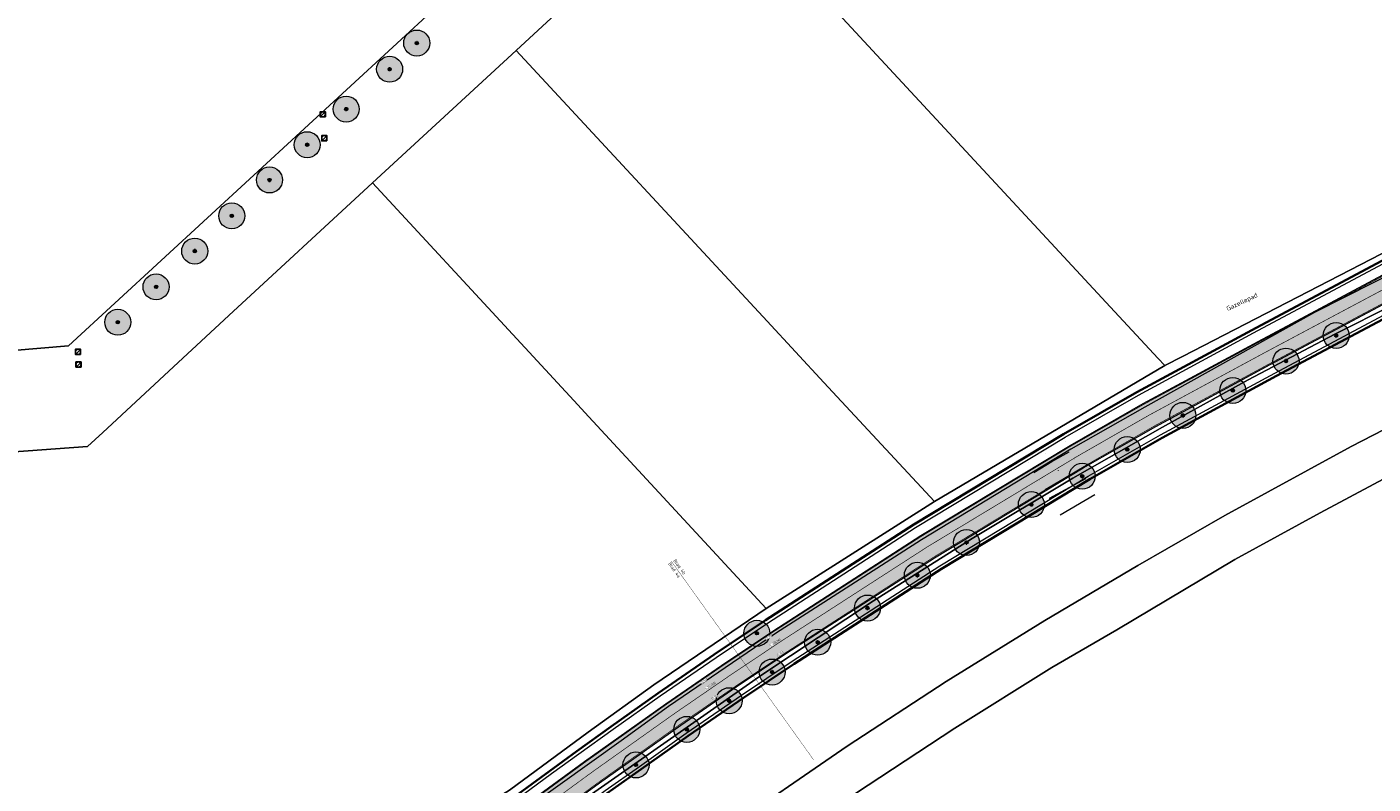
# Model space of a CAD drawing. Header units: metres. Extents: x 163628 to 168255, y 402691 to 405367.
# Tile 4 of 256: x 164159 to 164367, y 403313 to 403429. Entities that reach past the tile are written whole.
import ezdxf

# ---------------------------------------------------------------- set-up
doc = ezdxf.new("R2010")
doc.units = ezdxf.units.M
doc.linetypes.add('X-CA190022.004-UO-DWM_Snelfietsroute$0$1-2', pattern=[3, 0, -2, 1])
doc.linetypes.add('X-CA190022.004-UO-TXT_Tekst 1op200_v0.1$0$AL-TEKENBLADGRENS', pattern=[11.5, 2.5, -1.5, 1, -1.5, 1, -1.5, 2.5])
doc.layers.add('X-CA190022.004-UO-ARC_Arcering$0$N-WE-VH-VERHARDING_ASFALT_ROOD-A', color=14, linetype='Continuous', lineweight=0, transparency=0.5)
for name, color, linetype, lineweight in [('X-CA190022.004-UO-BBM_bebording bebakening markering_v0.1$0$N-WE-VH-MARKERINGSTEKST-T18', 7, 'Continuous', 18), ('X-CA190022.004-UO-DTM inmeting_v0.1$0$B-WE-GW-TALUD_KRUIN-G', 246, 'Continuous', 0), ('X-CA190022.004-UO-DTM inmeting_v0.1$0$B-WE-GW-TALUD_TEEN-G', 246, 'Continuous', 0), ('X-CA190022.004-UO-DTM inmeting_v0.1$0$B-WE-IE-TERREINAFSCHEIDING_KUNSTMATIG_RASTERHEKWERK-G', 246, 'X-CA190022.004-UO-DTM inmeting_v0.1$0$IE-TERREINAFSCHEIDING-KUNSTMATIG-OPEN', 0), ('X-CA190022.004-UO-DTM inmeting_v0.1$0$B-WE-OG-HOOGTEPUNT-S', 246, 'Continuous', 0), ('X-CA190022.004-UO-DTM inmeting_v0.1$0$B-WE-VH-VERHARDING_ASFALT-G', 246, 'Continuous', 0), ('X-CA190022.004-UO-DWM_Snelfietsroute$0$B-WE-VH-KANTVERHARDING-G', 7, 'Continuous', 20), ('X-CA190022.004-UO-DWM_Snelfietsroute$0$N-WE-GW-BERM-G', 7, 'Continuous', 20), ('X-CA190022.004-UO-DWM_Snelfietsroute$0$N-WE-VH-KANTVERHARDING-G', 7, 'Continuous', 20), ('X-CA190022.004-UO-DWM_Snelfietsroute$0$N-WE-VW-MARKERING_LANGS_STREEP_12-G', 7, 'X-CA190022.004-UO-DWM_Snelfietsroute$0$1-2', 35), ('X-CA190022.004-UO-DWM_Snelfietsroute$0$N-WE-VW-MARKERING_LANGS_STREEP_DOORGETROKKEN_010-G', 7, 'Continuous', 20), ('X-CA190022.004-UO-GZM_Werkgrens_v0.1$0$N-WE-KG-GRENS_SYSTEEMGRENS-G', 7, 'X-CA190022.004-UO-GZM_Werkgrens_v0.1$0$KG-OG', 35), ('X-CA190022.004-UO-KAD_Percelen$0$B-WE-KG-GRENS_PERCEEL-GV', 150, 'Continuous', 9), ('X-CA190022.004-UO-TXT_Tekst 1op200_v0.1$0$BLADEN', 7, 'Continuous', 25), ('X-CA190022.004-UO-TXT_Tekst 1op200_v0.1$0$X-XX-AL-T35', 7, 'Continuous', 35), ('X-CA190022.004-UO-TXT_Tekst 1op200_v0.1$0$X-XX-AL-TEKENBLADGRENS-G', 7, 'X-CA190022.004-UO-TXT_Tekst 1op200_v0.1$0$AL-TEKENBLADGRENS', 35), ('X-CA190022.004-UO-WHM_Riolering gemeente_NLCS_v0.1$0$B-WE-RI-PUT-S', 252, 'Continuous', 15)]:
    doc.layers.add(name, color=color, linetype=linetype, lineweight=lineweight)
doc.layers.add('X-CA190022.004-UO-DTM inmeting_v0.1$0$X-XX-AL-MEETPUNT-S', color=246, linetype='Continuous', lineweight=0, plot=False)
doc.layers.add('X-CA190022.004-UO-DWM_Beplanting$0$B-WE-GR-BOOM-S AFKOMSTIG UIT BOMENBESTAND GEMEENTE', color=252, linetype='Continuous')
doc.layers.add('X-CA190022.004-UO-DWM_Beplanting$0$N-GV-GR-GRAS-A-200', color=7, linetype='Continuous')
doc.styles.add('X-CA190022.004-UO-BBM_bebording bebakening markering_v0.1$0$NLCS-ISO-M500-T18', font='NLCS-ISO.ttf', dxfattribs={"height": 0.9})
doc.styles.add('X-CA190022.004-UO-TXT_Tekst 1op200_v0.1$0$NLCS-ISO-M200-T25', font='NLCS-ISO.ttf', dxfattribs={"height": 0.5})
doc.styles.add('X-CA190022.004-UO-TXT_Tekst 1op200_v0.1$0$NLCS-ISO-M200-T35', font='NLCS-ISO.ttf', dxfattribs={"height": 0.7})
doc.linetypes.add('X-CA190022.004-UO-DTM inmeting_v0.1$0$IE-TERREINAFSCHEIDING-KUNSTMATIG-OPEN', pattern='A,7,-1.5,[67,NLCS.SHX,S=0.75,R=0,X=0,Y=0],-1.5', length=10)
doc.linetypes.add('X-CA190022.004-UO-GZM_Werkgrens_v0.1$0$KG-OG', pattern='A,5.5,-1.5,[2,NLCS.SHX,S=0.5,R=0,X=0,Y=0],-1.5', length=8.5)

# ---------------------------------------------------------------- blocks, each defined once
blk = doc.blocks.new('X-CA190022.004-UO-WHM_Riolering gemeente_NLCS_v0.1$0$B-SRI-PUT_BETON-SO')
blk.add_line((-1.4, -1.4), (1.4, 1.4))
at = {"lineweight": -3, "flags": 128}
blk.add_lwpolyline([(2, -2), (2, 2), (-2, 2), (-2, -2)], close=True, dxfattribs=at)
at = {"lineweight": -3}
blk.add_circle((0, 0), 2, dxfattribs=at)
blk = doc.blocks.new('X-CA190022.004-UO-DTM inmeting_v0.1$0$punt')
at = {"color": 0, "lineweight": -2}
blk.add_line((0, 0), (0, 0), dxfattribs=at)
blk = doc.blocks.new('X-CA190022.004-UO-DTM inmeting_v0.1$0$SOG-HOOGTEPUNT-SO')
for p, q in [((-0.5, 0), (0.5, 0)), ((0, 0.5), (0, -0.5))]:
    blk.add_line(p, q)
blk = doc.blocks.new('X-CA190022.004-UO-DWM_Beplanting$0$SGR-BOOM_01-SO')
at = {"linetype": 'ByBlock', "lineweight": 18}
h = blk.add_hatch(color=0, dxfattribs=at)
h.dxf.hatch_style = 1
edge = h.paths.add_edge_path()
edge.add_arc((0, 0), 0.25, 0, 360)
at = {"color": 0, "linetype": 'ByBlock', "lineweight": 18}
for radius in [2, 0.25]:
    blk.add_circle((0, 0), radius, dxfattribs=at)
blk = doc.blocks.new('X-CA190022.004-UO-DWM_Beplanting$0$IMGEOBoom')
at = {"transparency": 33554457}
h = blk.add_hatch(color=256, dxfattribs=at)
h.dxf.hatch_style = 1
edge = h.paths.add_edge_path()
edge.add_arc((0, 0), 100, 0, 360)
edge = h.paths.add_edge_path(flags=17)
edge.add_arc((0, 0), 12.5, 0, 360)
h = blk.add_hatch()
h.set_pattern_fill('ANGLE', color=256)
h.set_pattern_definition([(0, (0, 0), (0, 6.985), [5.08, -1.905]), (90, (0, 0), (-6.985, 4e-16), [5.08, -1.905])])
edge = h.paths.add_edge_path(flags=17)
edge.add_arc((0, 0), 12.5, 0, 360)
at = {"layer": 'X-CA190022.004-UO-DWM_Beplanting$0$N-GV-GR-GRAS-A-200'}
h = blk.add_hatch(color=256, dxfattribs=at)
h.dxf.hatch_style = 1
edge = h.paths.add_edge_path(flags=17)
edge.add_arc((0, 0), 12.5, 0, 360)
at = {"xscale": 50, "yscale": 50, "zscale": 50}
blk.add_blockref('X-CA190022.004-UO-DWM_Beplanting$0$SGR-BOOM_01-SO', (0, 0), dxfattribs=at)

msp = doc.modelspace()

# ---------------------------------------------------------------- hatches: boundary and pattern name
at = {"layer": 'X-CA190022.004-UO-ARC_Arcering$0$N-WE-VH-VERHARDING_ASFALT_ROOD-A'}
h = msp.add_hatch(color=256, dxfattribs=at)
h.dxf.hatch_style = 1
edge = h.paths.add_edge_path()
edge.add_line((164205.032, 403285.787), (164199.761, 403281.076))
edge.add_line((164199.761, 403281.076), (164215.89, 403293.75))
edge.add_line((164215.89, 403293.75), (164233.83, 403307.49))
edge.add_line((164233.83, 403307.49), (164241.48, 403312.985))
edge.add_line((164241.48, 403312.985), (164250.861, 403319.723))
edge.add_line((164250.861, 403319.723), (164258.18, 403324.98))
edge.add_line((164258.18, 403324.98), (164274.64, 403336.2))
edge.add_line((164274.64, 403336.2), (164297.05, 403350.58))
edge.add_line((164297.05, 403350.58), (164320.04, 403364.53))
edge.add_line((164320.04, 403364.53), (164331.41, 403371.01))
edge.add_line((164331.41, 403371.01), (164357.53, 403385.53))
edge.add_line((164357.53, 403385.53), (164366.62, 403390.14))
edge.add_line((164366.62, 403390.14), (164389.014, 403401.122))
edge.add_line((164389.014, 403401.122), (164392.63, 403402.895))
edge.add_line((164392.63, 403402.895), (164397.33, 403405.2))
edge.add_line((164397.33, 403405.2), (164426.876, 403419.598))
edge.add_line((164426.876, 403419.598), (164426.617, 403420.12))
edge.add_line((164426.617, 403420.12), (164397.311, 403405.852))
edge.add_line((164397.311, 403405.852), (164371.006, 403392.89))
edge.add_line((164371.006, 403392.89), (164348.829, 403381.085))
edge.add_line((164348.829, 403381.085), (164331.155, 403371.535))
edge.add_line((164331.155, 403371.535), (164319.922, 403365.098))
edge.add_line((164319.922, 403365.098), (164296.962, 403351.244))
edge.add_line((164296.962, 403351.244), (164274.184, 403336.553))
edge.add_line((164274.184, 403336.553), (164266.316, 403331.291))
edge.add_line((164266.316, 403331.291), (164257.739, 403325.399))
edge.add_line((164257.739, 403325.399), (164250.502, 403320.258))
edge.add_line((164250.502, 403320.258), (164245.22, 403316.504))
edge.add_line((164245.22, 403316.504), (164241.042, 403313.446))
edge.add_line((164241.042, 403313.446), (164233.603, 403308))
edge.add_line((164233.603, 403308), (164215.701, 403294.473))
edge.add_line((164215.701, 403294.473), (164209.512, 403289.561))
edge.add_arc((164271.675, 403211.231), 100, 128.43539, 131.79221)
h = msp.add_hatch(color=256, dxfattribs=at)
h.dxf.hatch_style = 1
edge = h.paths.add_edge_path()
edge.add_line((164260.03, 403322.12), (164268.56, 403327.98))
edge.add_line((164268.56, 403327.98), (164276.38, 403333.21))
edge.add_line((164276.38, 403333.21), (164299.08, 403347.85))
edge.add_line((164299.08, 403347.85), (164321.95, 403361.65))
edge.add_line((164321.95, 403361.65), (164333.1, 403368.04))
edge.add_line((164333.1, 403368.04), (164350.72, 403377.56))
edge.add_line((164350.72, 403377.56), (164372.83, 403389.33))
edge.add_line((164372.83, 403389.33), (164399.07, 403402.26))
edge.add_line((164399.07, 403402.26), (164428.406, 403416.543))
edge.add_line((164428.406, 403416.543), (164426.876, 403419.598))
edge.add_line((164426.876, 403419.598), (164397.33, 403405.2))
edge.add_line((164397.33, 403405.2), (164392.63, 403402.895))
edge.add_line((164392.63, 403402.895), (164389.014, 403401.122))
edge.add_line((164389.014, 403401.122), (164366.62, 403390.14))
edge.add_line((164366.62, 403390.14), (164357.53, 403385.53))
edge.add_line((164357.53, 403385.53), (164331.41, 403371.01))
edge.add_line((164331.41, 403371.01), (164320.04, 403364.53))
edge.add_line((164320.04, 403364.53), (164297.05, 403350.58))
edge.add_line((164297.05, 403350.58), (164274.64, 403336.2))
edge.add_line((164274.64, 403336.2), (164258.18, 403324.98))
edge.add_line((164258.18, 403324.98), (164250.861, 403319.723))
edge.add_line((164250.861, 403319.723), (164241.48, 403312.985))
edge.add_line((164241.48, 403312.985), (164233.83, 403307.49))
edge.add_line((164233.83, 403307.49), (164215.89, 403293.75))
edge.add_line((164215.89, 403293.75), (164199.772, 403281.084))
edge.add_line((164199.772, 403281.084), (164199.761, 403281.075))
edge.add_line((164199.761, 403281.075), (164201.964, 403278.372))
edge.add_arc((164265.803, 403204.017), 98, 128.43539, 130.64892, ccw=False)
edge.add_line((164204.884, 403280.782), (164218.15, 403291.31))
edge.add_line((164218.15, 403291.31), (164235.99, 403304.79))
edge.add_line((164235.99, 403304.79), (164243.405, 403310.219))
edge.add_line((164243.405, 403310.219), (164247.56, 403313.26))
edge.add_line((164247.56, 403313.26), (164252.819, 403316.997))
edge.add_line((164252.819, 403316.997), (164260.03, 403322.12))

# ---------------------------------------------------------------- linework, layer by layer
at = {"layer": 'X-CA190022.004-UO-DTM inmeting_v0.1$0$B-WE-GW-TALUD_KRUIN-G'}
msp.add_polyline3d([(164318.392, 403354.428, 9.952), (164323.75, 403357.548, 9.903)], dxfattribs=at)
at = {"layer": 'X-CA190022.004-UO-DTM inmeting_v0.1$0$B-WE-GW-TALUD_TEEN-G'}
msp.add_polyline3d([(164322.29, 403359.977, 8.819), (164316.702, 403356.944, 8.766)], dxfattribs=at)
at = {"layer": 'X-CA190022.004-UO-DTM inmeting_v0.1$0$B-WE-IE-TERREINAFSCHEIDING_KUNSTMATIG_RASTERHEKWERK-G'}
msp.add_line((164317.814, 403367.494, 9.127), (164312.49, 403364.401, 9.088), dxfattribs=at)
at = {"layer": 'X-CA190022.004-UO-DTM inmeting_v0.1$0$B-WE-VH-VERHARDING_ASFALT-G'}
for points in [[(164314.367, 403360.957, 8.828), (164317.092, 403362.635, 8.83), (164319.766, 403364.114, 8.848)], [(164316.105, 403358.357, 8.759), (164318.81, 403359.904, 8.784), (164321.459, 403361.506, 8.751)]]:
    msp.add_polyline3d(points, dxfattribs=at)
at = {"layer": 'X-CA190022.004-UO-DWM_Snelfietsroute$0$B-WE-VH-KANTVERHARDING-G', "flags": 128}
msp.add_lwpolyline([(164426.876, 403419.598), (164397.33, 403405.2), (164392.63, 403402.895), (164389.014, 403401.122), (164366.62, 403390.14), (164357.53, 403385.53), (164331.41, 403371.01), (164320.04, 403364.53), (164297.05, 403350.58), (164274.64, 403336.2), (164258.18, 403324.98), (164250.861, 403319.723), (164241.48, 403312.985), (164233.83, 403307.49), (164215.89, 403293.75), (164199.761, 403281.076)], dxfattribs=at)
msp.add_lwpolyline([(164201.986, 403278.39, -0.0095851), (164204.884, 403280.782), (164218.15, 403291.31), (164235.99, 403304.79), (164243.405, 403310.219), (164247.56, 403313.26), (164252.819, 403316.997), (164260.03, 403322.12), (164268.56, 403327.98), (164276.38, 403333.21), (164299.08, 403347.85), (164321.95, 403361.65), (164333.1, 403368.04), (164350.72, 403377.56), (164372.83, 403389.33), (164399.07, 403402.26), (164428.407, 403416.543)], format="xyb", dxfattribs=at)
at = {"layer": 'X-CA190022.004-UO-DWM_Snelfietsroute$0$N-WE-GW-BERM-G', "flags": 128}
for points in [[(164198.488, 403282.627, -0.0097498), (164201.6, 403285.197), (164214.782, 403295.659), (164232.707, 403309.203), (164240.156, 403314.657), (164244.343, 403317.721), (164249.633, 403321.48), (164256.88, 403326.629), (164265.474, 403332.533), (164273.361, 403337.807), (164296.168, 403352.517), (164319.162, 403366.391), (164330.425, 403372.846), (164348.121, 403382.407), (164370.322, 403394.225), (164396.651, 403407.199), (164426.052, 403421.511)], [(164202.941, 403277.234, -0.0096587), (164205.816, 403279.607), (164219.068, 403290.124), (164236.885, 403303.586), (164244.291, 403309.009), (164248.437, 403312.043), (164253.688, 403315.774), (164260.889, 403320.89), (164269.402, 403326.738), (164277.203, 403331.956), (164299.874, 403346.577), (164322.71, 403360.357), (164333.83, 403366.729), (164351.429, 403376.238), (164373.514, 403387.995), (164399.73, 403400.913), (164429.166, 403415.242)]]:
    msp.add_lwpolyline(points, format="xyb", dxfattribs=at)
at = {"layer": 'X-CA190022.004-UO-DWM_Snelfietsroute$0$N-WE-VH-KANTVERHARDING-G', "flags": 128}
msp.add_lwpolyline([(164199.761, 403281.076), (164205.032, 403285.787, -0.0146479), (164209.512, 403289.561), (164215.701, 403294.473), (164233.603, 403308), (164241.042, 403313.446), (164245.22, 403316.504), (164250.502, 403320.258), (164257.739, 403325.399), (164266.316, 403331.291), (164274.184, 403336.553), (164296.962, 403351.244), (164319.922, 403365.098), (164331.155, 403371.535), (164348.829, 403381.085), (164371.006, 403392.89), (164397.311, 403405.852), (164426.621, 403420.122)], format="xyb", dxfattribs=at)
at = {"layer": 'X-CA190022.004-UO-DWM_Snelfietsroute$0$N-WE-VW-MARKERING_LANGS_STREEP_12-G', "linetype": 'X-CA190022.004-UO-DWM_Snelfietsroute$0$1-2', "const_width": 0.1, "flags": 128}
msp.add_lwpolyline([(164200.717, 403279.928, -0.0099213), (164203.775, 403282.456), (164216.925, 403292.891), (164234.796, 403306.395), (164242.223, 403311.833), (164246.39, 403314.882), (164251.661, 403318.627), (164258.885, 403323.76), (164267.438, 403329.636), (164275.282, 403334.882), (164298.021, 403349.547), (164320.936, 403363.374), (164332.127, 403369.788), (164349.775, 403379.323), (164371.918, 403391.11), (164398.19, 403404.056), (164413.441, 403411.481)], format="xyb", dxfattribs=at)
at = {"layer": 'X-CA190022.004-UO-DWM_Snelfietsroute$0$N-WE-VW-MARKERING_LANGS_STREEP_DOORGETROKKEN_010-G', "const_width": 0.1, "flags": 128}
msp.add_lwpolyline([(164199.861, 403280.964), (164205.129, 403285.672, -0.0146479), (164209.609, 403289.447), (164215.793, 403294.354), (164233.692, 403307.879), (164241.131, 403313.325), (164245.308, 403316.383), (164250.589, 403320.135), (164257.825, 403325.276), (164266.4, 403331.167), (164274.266, 403336.428), (164297.042, 403351.117), (164319.998, 403364.969), (164331.227, 403371.404), (164348.9, 403380.953), (164371.074, 403392.757), (164397.376, 403405.718), (164426.786, 403420.033)], format="xyb", dxfattribs=at)
msp.add_lwpolyline([(164428.327, 403416.67), (164399.004, 403402.395), (164372.762, 403389.464), (164350.649, 403377.692), (164333.027, 403368.171), (164321.874, 403361.779), (164299.001, 403347.977), (164276.298, 403333.335), (164268.476, 403328.104), (164259.944, 403322.243), (164252.732, 403317.119), (164247.472, 403313.382), (164243.316, 403310.34), (164235.9, 403304.91), (164218.058, 403291.429), (164201.823, 403278.545)], dxfattribs=at)
at = {"layer": 'X-CA190022.004-UO-GZM_Werkgrens_v0.1$0$N-WE-KG-GRENS_SYSTEEMGRENS-G', "ltscale": 0.2, "flags": 128}
msp.add_lwpolyline([(164202.447, 403276.261, -0.0070141), (164204.684, 403278.194), (164207.732, 403280.631), (164216.351, 403287.471), (164219.004, 403289.434), (164219.375, 403289.729), (164237.184, 403303.185), (164244.587, 403308.605), (164248.73, 403311.638), (164253.977, 403315.367), (164261.175, 403320.48), (164269.682, 403326.324), (164277.478, 403331.538), (164300.139, 403346.153), (164322.964, 403359.926), (164334.073, 403366.292), (164351.665, 403375.797), (164373.742, 403387.55), (164399.95, 403400.464), (164429.28, 403414.743), (164430.124, 403415.141), (164430.948, 403415.506), (164431.777, 403415.846), (164432.615, 403416.161), (164433.462, 403416.453), (164434.316, 403416.72), (164435.176, 403416.962), (164436.043, 403417.179), (164436.306, 403417.259, -0.0998207), (164451.982, 403417.179, 0.1310872), (164471.53, 403420.948), (164482.533, 403426.243), (164490.693, 403418.8), (164492.586, 403419.707), (164495.404, 403416.53, -0.0101004), (164498.074, 403413.536), (164499.385, 403412.005), (164502.276, 403408.653), (164509.274, 403412.948), (164511.768, 403416.461), (164509.186, 403420.201, -0.1750361), (164509.321, 403422.135, -0.1801291), (164510.517, 403423.431), (164518.825, 403427.315), (164545.03, 403439.927), (164571.695, 403452.754), (164577.955, 403456.064), (164591.472, 403464.142), (164595.446, 403466.159), (164599.431, 403468.182), (164600.854, 403468.863), (164605.94, 403471.242), (164622.016, 403477.758), (164627.273, 403479.889), (164631.947, 403481.905), (164633.267, 403482.539, 0.0847777), (164642.609, 403485.38), (164759.332, 403541.386), (164770.974, 403544.815), (164773.272, 403545.397), (164787.887, 403542.29), (164789.899, 403542.38), (164793.252, 403543.048), (164800.24, 403546.814), (164803.671, 403549.366), (164804.774, 403550.36), (164806.983, 403547.387), (164807.907, 403546.199), (164811.87, 403549.281), (164810.953, 403550.46), (164809.512, 403552.406), (164808.343, 403553.575), (164810.024, 403555.089), (164807.827, 403558.012), (164809.834, 403559.516, 0.0871986), (164816.707, 403566.833, -0.1361887), (164825.151, 403574.239), (164897.952, 403609.34), (164931.093, 403625.32), (165054.784, 403684.96), (165123.155, 403717.926), (165148.566, 403730.033), (165175.654, 403740.478), (165188.146, 403744.824), (165187.632, 403748.092), (165185.258, 403754.932), (165180.038, 403753.689, 0.0278458), (165177.051, 403752.466), (165119.698, 403725.141), (165051.309, 403692.167), (164927.618, 403632.527), (164894.477, 403616.547), (164821.676, 403581.445, 0.1361887), (164810.016, 403571.218, -0.0871986), (164805.039, 403565.919), (164803.02, 403564.408), (164799.415, 403569.204), (164798.615, 403568.604), (164797.815, 403568.006), (164797.216, 403568.806), (164793.371, 403565.926), (164793.97, 403565.126), (164792.376, 403563.932), (164795.885, 403559.064, -0.2015476), (164780.097, 403554.057, 0.0756556), (164771.169, 403553.982, -0.0097546), (164764.075, 403552.536), (164754.286, 403547.799), (164747.474, 403544.606), (164708.34, 403525.583), (164686.218, 403515.365), (164675.148, 403509.865), (164663.524, 403504.258), (164644.327, 403495.071), (164639.493, 403492.723), (164638.201, 403492.127, -0.2018183), (164621.846, 403491.8, 0.2094979), (164598.58, 403490.973), (164556.157, 403470.566), (164536.299, 403461.008), (164516.318, 403451.408), (164508.232, 403447.512), (164500.187, 403443.642), (164497.203, 403443.008), (164495.09, 403442.274, 0.1307945), (164492.913, 403444.811), (164488.435, 403447.885), (164494.899, 403449.835), (164490.315, 403452.233), (164484.484, 403450.597, -0.0764268), (164479.748, 403454.723), (164478.799, 403455.857), (164474.918, 403452.962), (164457.343, 403473.566), (164451.257, 403468.374), (164465.519, 403451.653, -0.4842969), (164464.817, 403448.113), (164461.416, 403446.394), (164463.893, 403441.77), (164464.916, 403439.614), (164433.017, 403424.683, 0.0516596), (164425.3, 403421.703), (164396.431, 403407.648), (164370.094, 403394.67), (164347.884, 403382.848), (164330.182, 403373.283), (164318.908, 403366.822), (164295.903, 403352.941), (164273.086, 403338.225), (164265.193, 403332.947), (164256.594, 403327.039), (164249.344, 403321.888), (164244.05, 403318.127), (164239.86, 403315.06), (164232.409, 403309.604), (164214.476, 403296.054), (164201.289, 403285.589, 0.0121311), (164197.414, 403282.357)], format="xyb", close=True, dxfattribs=at)
at = {"layer": 'X-CA190022.004-UO-KAD_Percelen$0$B-WE-KG-GRENS_PERCEEL-GV', "flags": 128}
for points in [[(164203.337, 403482.614), (164125.348, 403566.768), (164022.925, 403472.093), (164023.261, 403458.91), (164123.292, 403376.825), (164165.882, 403380.425), (164237.134, 403446.038)], [(164311.58, 403496.822), (164264.282, 403453.13), (164282.37, 403433.616), (164324.83, 403387.806), (164333.442, 403378.516), (164334.483, 403377.392), (164337.189, 403378.787), (164393.545, 403407.844), (164388.35, 403413.494), (164373.258, 403429.906), (164359.209, 403445.155), (164345.484, 403460.052), (164342.041, 403463.786)], [(164334.483, 403377.392), (164333.442, 403378.516), (164324.83, 403387.806), (164282.37, 403433.616), (164264.282, 403453.13), (164234.727, 403425.796), (164273.326, 403384.211), (164282.069, 403374.792), (164299.052, 403356.496)], [(164282.069, 403374.792), (164273.326, 403384.211), (164234.727, 403425.796), (164212.653, 403405.463), (164234.809, 403381.503), (164243.593, 403372.003), (164245.885, 403369.524), (164273.154, 403340.046), (164299.052, 403356.496)], [(164467.899, 403234.987), (164456.621, 403388.359), (164455.852, 403398.81), (164455.428, 403404.573), (164439.548, 403397.62), (164439.743, 403395.067), (164420.417, 403385.713), (164397.764, 403374.75), (164371.136, 403361.559), (164358.377, 403354.762), (164345.274, 403347.596), (164327.091, 403336.771), (164317.093, 403330.96), (164302.186, 403321.636), (164284.985, 403310.301), (164267.784, 403298.445), (164251.857, 403287.067), (164235.818, 403275.048), (164214.13, 403258.511), (164217.745, 403216.986), (164299.737, 403222.886)]]:
    msp.add_lwpolyline(points, close=True, dxfattribs=at)
for points in [[(164156.877, 403364.062), (164168.8, 403364.933), (164171.143, 403367.101), (164182.753, 403377.839), (164190.554, 403385.054), (164212.653, 403405.463), (164234.727, 403425.796), (164264.282, 403453.13), (164311.58, 403496.822), (164330.627, 403514.464), (164348.279, 403530.814), (164362.42, 403530.213), (164339.939, 403554.537), (164339.38, 403540.411), (164320.944, 403523.34), (164302.68, 403506.429), (164291.64, 403496.19), (164237.134, 403446.038), (164165.882, 403380.425), (164123.292, 403376.825)], [(164393.545, 403407.844), (164337.189, 403378.787), (164334.483, 403377.392), (164299.052, 403356.496), (164273.154, 403340.046), (164255.91, 403328.301), (164245.795, 403321.035), (164233.7, 403312.125), (164231.526, 403310.793), (164213.433, 403296.956), (164211.161, 403295.172), (164178.172, 403269.146), (164173.354, 403265.538), (164165.964, 403260.38), (164165.88, 403260.323), (164158.502, 403255.366)], [(164158.502, 403255.366), (164165.88, 403260.323), (164165.964, 403260.38), (164173.354, 403265.538), (164178.172, 403269.146), (164211.161, 403295.172), (164213.433, 403296.956), (164231.526, 403310.793), (164233.7, 403312.125), (164245.795, 403321.035), (164255.91, 403328.301), (164273.154, 403340.046), (164245.885, 403369.524), (164243.593, 403372.003), (164234.809, 403381.503), (164212.653, 403405.463), (164190.554, 403385.054), (164182.753, 403377.839), (164171.143, 403367.101), (164168.8, 403364.933), (164156.877, 403364.062)], [(164147.742, 403231.928), (164165.26, 403248.169), (164166.021, 403248.875), (164198.991, 403276.105), (164221.441, 403293.245), (164238.284, 403305.867), (164272.653, 403329.946), (164289.711, 403341.221), (164304.887, 403350.779), (164320.335, 403360.055), (164334.113, 403367.893), (164347.324, 403375.205), (164360.621, 403382.207), (164387.566, 403395.736)], [(164387.566, 403395.736), (164360.621, 403382.207), (164347.324, 403375.205), (164334.113, 403367.893), (164320.335, 403360.055), (164304.887, 403350.779), (164289.711, 403341.221), (164272.653, 403329.946), (164238.284, 403305.867), (164221.441, 403293.245), (164198.991, 403276.105), (164166.021, 403248.875), (164165.26, 403248.169), (164167.018, 403246.185), (164157.431, 403237.686)], [(164151.485, 403213.147), (164161.699, 403222.716), (164172.261, 403232.128), (164231.465, 403280.122), (164239.956, 403286.545), (164266.101, 403305.436), (164285.655, 403318.879), (164300.875, 403328.796), (164316.027, 403338.203), (164330.341, 403346.655), (164343.747, 403354.336), (164363.145, 403364.918), (164374.895, 403370.972)], [(164374.895, 403370.972), (164363.145, 403364.918), (164343.747, 403354.336), (164330.341, 403346.655), (164316.027, 403338.203), (164300.875, 403328.796), (164285.655, 403318.879), (164266.101, 403305.436)], [(164284.985, 403310.301), (164302.186, 403321.636), (164317.093, 403330.96), (164327.091, 403336.771), (164345.274, 403347.596), (164358.377, 403354.762), (164371.136, 403361.559)]]:
    msp.add_lwpolyline(points, dxfattribs=at)

# ---------------------------------------------------------------- block references
at = {"layer": 'X-CA190022.004-UO-DTM inmeting_v0.1$0$B-WE-OG-HOOGTEPUNT-S', "linetype": 'ByBlock', "lineweight": -2, "xscale": 0.01, "yscale": 0.01, "zscale": 0.01}
for p in [(164319.233, 403365.705, 8.949), (164313.586, 403362.478, 8.942), (164316.142, 403363.914, 8.941), (164320.67, 403362.894, 8.816), (164318.094, 403361.276, 8.804), (164315.238, 403359.729, 8.815)]:
    msp.add_blockref('X-CA190022.004-UO-DTM inmeting_v0.1$0$SOG-HOOGTEPUNT-SO', p, dxfattribs=at)
at = {"layer": 'X-CA190022.004-UO-DTM inmeting_v0.1$0$X-XX-AL-MEETPUNT-S', "linetype": 'ByBlock', "lineweight": -2}
for p in [(164317.814, 403367.494, 9.127), (164312.49, 403364.401, 9.088), (164317.092, 403362.635, 8.83), (164319.766, 403364.114, 8.848), (164314.367, 403360.957, 8.828), (164321.459, 403361.506, 8.751), (164316.105, 403358.357, 8.759), (164318.81, 403359.904, 8.784), (164322.29, 403359.977, 8.819), (164316.702, 403356.944, 8.766), (164323.75, 403357.548, 9.903), (164318.392, 403354.428, 9.952)]:
    msp.add_blockref('X-CA190022.004-UO-DTM inmeting_v0.1$0$punt', p, dxfattribs=at)
at = {"layer": 'X-CA190022.004-UO-DWM_Beplanting$0$B-WE-GR-BOOM-S AFKOMSTIG UIT BOMENBESTAND GEMEENTE', "xscale": 0.02, "yscale": 0.02, "zscale": 0.02}
for p in [(164219.437, 403426.952), (164215.272, 403422.928), (164208.59, 403416.802), (164202.589, 403411.324), (164196.794, 403405.906), (164190.985, 403400.399), (164185.29, 403394.975), (164179.344, 403389.477), (164173.452, 403384.04), (164360.847, 403382.005), (164353.13, 403378.067), (164344.94, 403373.552), (164337.275, 403369.72), (164328.717, 403364.47), (164321.787, 403360.375), (164313.965, 403356.017), (164303.99, 403350.19), (164296.43, 403345.15), (164288.765, 403340.11), (164271.755, 403336.225), (164281.1, 403334.86), (164274.091, 403330.279), (164267.476, 403325.869), (164260.966, 403321.459), (164253.159, 403315.995)]:
    msp.add_blockref('X-CA190022.004-UO-DWM_Beplanting$0$IMGEOBoom', p, dxfattribs=at)
at = {"layer": 'X-CA190022.004-UO-WHM_Riolering gemeente_NLCS_v0.1$0$B-WE-RI-PUT-S', "xscale": 0.2, "yscale": 0.2, "zscale": 0.2}
for p in [(164204.992, 403416), (164205.216, 403412.32), (164167.344, 403379.488), (164167.424, 403377.536)]:
    msp.add_blockref('X-CA190022.004-UO-WHM_Riolering gemeente_NLCS_v0.1$0$B-SRI-PUT_BETON-SO', p, dxfattribs=at)

# ---------------------------------------------------------------- texts
at = {"layer": 'X-CA190022.004-UO-TXT_Tekst 1op200_v0.1$0$BLADEN', "char_height": 0.5, "attachment_point": 4, "rotation": 305.63552, "style": 'X-CA190022.004-UO-TXT_Tekst 1op200_v0.1$0$NLCS-ISO-M200-T25'}
for s, width, insert in [('Blad 4b', 2.34944, (164259.081, 403347.524)), ('Blad 4a', 2.36936, (164258.285, 403347.037))]:
    msp.add_mtext_dynamic_manual_height_columns(s, width=width, gutter_width=8.75, heights=[0], dxfattribs=dict(at, insert=insert))
at = {"layer": 'X-CA190022.004-UO-TXT_Tekst 1op200_v0.1$0$X-XX-AL-T35', "insert": (164343.862, 403386.394), "char_height": 0.7, "attachment_point": 1, "rotation": 25.42659, "style": 'X-CA190022.004-UO-TXT_Tekst 1op200_v0.1$0$NLCS-ISO-M200-T35'}
msp.add_mtext_dynamic_manual_height_columns('Gazellepad', width=25.88353, gutter_width=8.75, heights=[0], dxfattribs=at)

# ---------------------------------------------------------------- next in the draw order: texts
at = {"layer": 'X-CA190022.004-UO-BBM_bebording bebakening markering_v0.1$0$N-WE-VH-MARKERINGSTEKST-T18', "char_height": 0.36, "attachment_point": 1, "style": 'X-CA190022.004-UO-BBM_bebording bebakening markering_v0.1$0$NLCS-ISO-M500-T18', "bg_fill": 3, "box_fill_scale": 1, "bg_fill_color": 256, "bg_fill_transparency": 0}
for insert, rotation in [((164273.011, 403335.471, 10.123), 33.77452), ((164274.715, 403332.922, 10.123), 33.77452), ((164263.074, 403328.693, 10.123), 36.40629), ((164264.706, 403326.236, 10.123), 36.40629)]:
    msp.add_mtext_dynamic_manual_height_columns('(0.10)', width=1.04438, gutter_width=2.5, heights=[0], dxfattribs=dict(at, insert=insert, rotation=rotation))

# ---------------------------------------------------------------- next in the draw order: texts
for width, insert, rotation in [(0.75441, (164273.661, 403334.433), 33.77452), (1.10762, (164263.676, 403327.749), 34.48856)]:
    msp.add_mtext_dynamic_manual_height_columns('1-2(0.10)', width=width, gutter_width=2.5, heights=[0], dxfattribs=dict(at, insert=insert, rotation=rotation))

# ---------------------------------------------------------------- next in the draw order: linework, layer by layer
at = {"layer": 'X-CA190022.004-UO-TXT_Tekst 1op200_v0.1$0$X-XX-AL-TEKENBLADGRENS-G', "const_width": 0.05, "flags": 128}
msp.add_lwpolyline([(164258.562, 403347.349), (164280.452, 403316.813)], dxfattribs=at)

doc.saveas('drawing.dxf')
